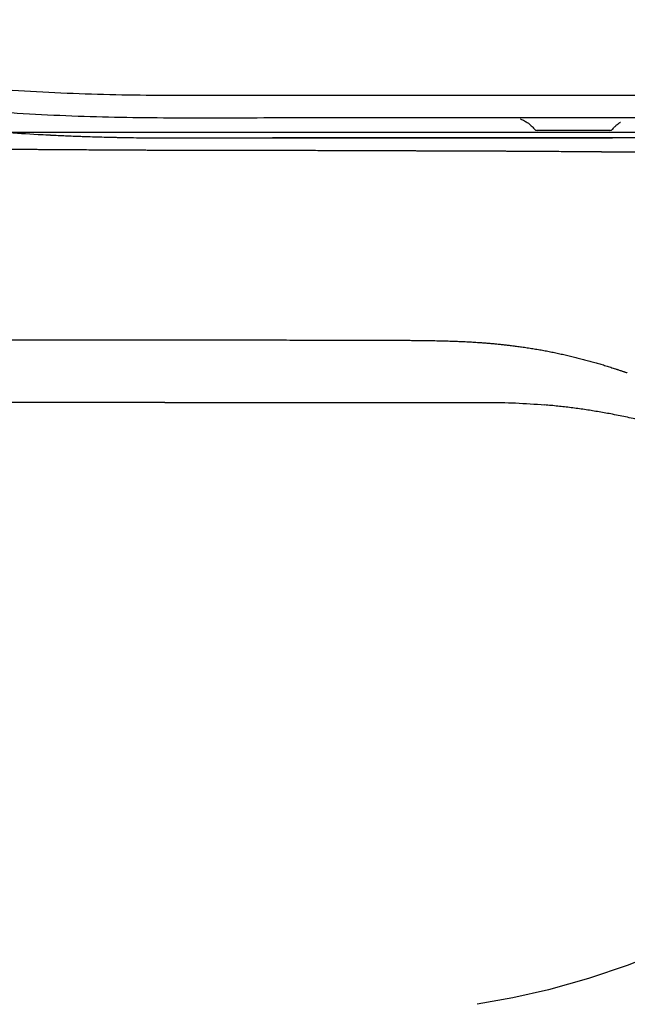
# Model space of a CAD drawing. Header units: millimetres. Extents: x 1038.064 to 1038.644, y 1038.256 to 1038.809.
# Tile 6 of 9: x 1038.361 to 1038.526, y 1038.542 to 1038.809. Entities that reach past the tile are written whole.
import ezdxf

# ---------------------------------------------------------------- set-up
doc = ezdxf.new("R2010")
doc.units = ezdxf.units.MM
doc.layers.add('SANINDUSA', color=3, linetype='Continuous')

msp = doc.modelspace()

# ---------------------------------------------------------------- linework, layer by layer
at = {"layer": 'SANINDUSA'}
for p, q in [((1038.386079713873, 1038.776839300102), (1038.386107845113, 1038.776838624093)), ((1038.400580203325, 1038.705121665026), (1038.273580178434, 1038.705121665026))]:
    msp.add_line(p, q, dxfattribs=at)
at = {"layer": 'SANINDUSA', "flags": 128}
msp.add_lwpolyline([(1038.622580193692, 1038.675121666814), (1038.622148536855, 1038.665031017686), (1038.620865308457, 1038.654976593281), (1038.61874821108, 1038.645064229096), (1038.615814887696, 1038.63539977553), (1038.612066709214, 1038.626021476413), (1038.607527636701, 1038.616959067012), (1038.602249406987, 1038.608306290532), (1038.59628381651, 1038.60015690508), (1038.589626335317, 1038.592570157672), (1038.582319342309, 1038.585557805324), (1038.574477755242, 1038.579133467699), (1038.566216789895, 1038.573310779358), (1038.55658584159, 1038.567384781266), (1038.546634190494, 1038.561996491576), (1038.536407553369, 1038.557170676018), (1038.525928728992, 1038.552920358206), (1038.515222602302, 1038.549253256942), (1038.504338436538, 1038.546186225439), (1038.494759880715, 1038.54401599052), (1038.485088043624, 1038.542308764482)], dxfattribs=at)
at = {"layer": 'SANINDUSA'}
for centre, radius, start, end in [((1038.501305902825, 1038.779683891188), 0.001000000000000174, 218.4576385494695, 270), ((1038.520973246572, 1038.779683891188), 0.0009999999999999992, 270, 320.8748372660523)]:
    msp.add_arc(centre, radius, start, end, dxfattribs=at)
for points, knots in [([(1038.567757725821, 1038.788137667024), (1038.551902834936, 1038.78813743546), (1038.528120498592, 1038.788137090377), (1038.500374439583, 1038.788135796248), (1038.486501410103, 1038.788134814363), (1038.47956489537, 1038.788134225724), (1038.476096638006, 1038.788133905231), (1038.474362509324, 1038.788133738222), (1038.473495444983, 1038.788133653), (1038.473061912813, 1038.788133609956), (1038.472876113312, 1038.788133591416), (1038.472783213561, 1038.78813358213), (1038.472748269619, 1038.788133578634), (1038.472709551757, 1038.788133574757), (1038.45286664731, 1038.7881315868), (1038.430545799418, 1038.788127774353), (1038.407624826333, 1038.78811936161), (1038.404372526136, 1038.788118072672), (1038.403598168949, 1038.788117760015), (1038.403404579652, 1038.788117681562), (1038.403363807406, 1038.788117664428), (1038.403295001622, 1038.788117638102), (1038.403191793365, 1038.78811760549), (1038.40281336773, 1038.788117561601), (1038.401368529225, 1038.788118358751), (1038.395590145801, 1038.788137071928), (1038.381292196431, 1038.788340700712), (1038.363735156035, 1038.789097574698), (1038.349518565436, 1038.790191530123), (1038.343786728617, 1038.790719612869), (1038.3423543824, 1038.790857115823), (1038.34201338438, 1038.79089018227), (1038.341911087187, 1038.790900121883), (1038.341882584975, 1038.790902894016), (1038.341823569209, 1038.790908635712), (1038.341676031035, 1038.790922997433), (1038.341056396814, 1038.790983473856), (1038.338578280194, 1038.791227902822), (1038.328672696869, 1038.792246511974), (1038.31550535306, 1038.793833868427), (1038.302402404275, 1038.795749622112), (1038.295869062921, 1038.796796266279), (1038.29260717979, 1038.797342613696), (1038.290977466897, 1038.797621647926), (1038.290162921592, 1038.797762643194), (1038.289755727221, 1038.797833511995), (1038.289552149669, 1038.79786903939), (1038.289450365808, 1038.797886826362), (1038.289406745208, 1038.79789445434), (1038.289384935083, 1038.797898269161), (1038.289375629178, 1038.79789989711), (1038.289372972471, 1038.797900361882), (1038.288011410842, 1038.79813856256), (1038.285291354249, 1038.798624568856), (1038.282233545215, 1038.799175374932), (1038.280448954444, 1038.79949176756), (1038.280002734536, 1038.799570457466), (1038.279891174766, 1038.799590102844), (1038.279863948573, 1038.799594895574), (1038.279857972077, 1038.799595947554), (1038.279856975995, 1038.799596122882), (1038.279853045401, 1038.799596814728), (1038.279848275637, 1038.799597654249), (1038.279836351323, 1038.799599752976), (1038.279805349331, 1038.799605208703), (1038.279700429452, 1038.799623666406), (1038.279299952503, 1038.799694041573), (1038.277700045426, 1038.799973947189), (1038.271331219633, 1038.801068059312), (1038.255817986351, 1038.803525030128), (1038.236918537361, 1038.805808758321), (1038.220800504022, 1038.807070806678), (1038.214085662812, 1038.80748128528), (1038.212392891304, 1038.807577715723), (1038.211968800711, 1038.807601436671), (1038.211867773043, 1038.807607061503), (1038.211837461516, 1038.807608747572), (1038.211832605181, 1038.807609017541), (1038.211821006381, 1038.807609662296), (1038.211792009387, 1038.80761127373), (1038.21167022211, 1038.807618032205), (1038.211183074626, 1038.807644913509), (1038.209234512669, 1038.807750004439), (1038.195502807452, 1038.808422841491), (1038.182155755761, 1038.808625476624), (1038.170342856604, 1038.808593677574)], [0, 0, 0, 0, 0.06249999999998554, 0.09374999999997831, 0.1093749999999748, 0.117187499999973, 0.1210937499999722, 0.1230468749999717, 0.1240234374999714, 0.1245117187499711, 0.124755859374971, 0.124755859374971, 0.124877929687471, 0.124877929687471, 0.1249999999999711, 0.2499999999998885, 0.265624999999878, 0.2695312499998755, 0.270507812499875, 0.270507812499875, 0.2707519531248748, 0.2707519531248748, 0.2709960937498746, 0.271484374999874, 0.2734374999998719, 0.2812499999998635, 0.3124999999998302, 0.3749999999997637, 0.4062499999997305, 0.4140624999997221, 0.4160156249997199, 0.4165039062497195, 0.4165039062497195, 0.4167480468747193, 0.4167480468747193, 0.4169921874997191, 0.4179687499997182, 0.4218749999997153, 0.4374999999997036, 0.4999999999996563, 0.5312499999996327, 0.546874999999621, 0.5546874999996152, 0.5585937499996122, 0.5605468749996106, 0.5615234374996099, 0.5620117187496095, 0.5622558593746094, 0.5623779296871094, 0.5623779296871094, 0.5624389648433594, 0.5624389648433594, 0.5624999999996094, 0.6249999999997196, 0.6874999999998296, 0.703124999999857, 0.7070312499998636, 0.7080078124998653, 0.7082519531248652, 0.7082824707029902, 0.7082824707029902, 0.7082977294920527, 0.7082977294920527, 0.7083129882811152, 0.7083740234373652, 0.7084960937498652, 0.7089843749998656, 0.7109374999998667, 0.7187499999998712, 0.7499999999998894, 0.8124999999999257, 0.8437499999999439, 0.8515624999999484, 0.8535156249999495, 0.8540039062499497, 0.8541259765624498, 0.8541259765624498, 0.8541870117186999, 0.8541870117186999, 0.85424804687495, 0.8544921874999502, 0.8554687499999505, 0.8593749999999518, 0.8749999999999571, 1, 1, 1, 1]), ([(1038.174772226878, 1038.8025953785), (1038.186343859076, 1038.802572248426), (1038.198301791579, 1038.802319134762), (1038.210424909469, 1038.801674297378), (1038.211012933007, 1038.801642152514), (1038.211261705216, 1038.801628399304), (1038.211340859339, 1038.801624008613), (1038.211377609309, 1038.80162196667), (1038.211391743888, 1038.801621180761), (1038.211397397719, 1038.801620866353), (1038.211403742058, 1038.801620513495), (1038.211418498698, 1038.801619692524), (1038.211585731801, 1038.80161038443), (1038.213010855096, 1038.801530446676), (1038.216912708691, 1038.801297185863), (1038.225491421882, 1038.800698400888), (1038.242122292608, 1038.799194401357), (1038.258176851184, 1038.797072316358), (1038.271038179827, 1038.794993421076), (1038.27516890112, 1038.794292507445), (1038.277245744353, 1038.793932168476), (1038.278147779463, 1038.79377398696), (1038.278454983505, 1038.793719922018), (1038.278473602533, 1038.793716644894), (1038.278472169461, 1038.793716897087), (1038.27847610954, 1038.793716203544), (1038.278483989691, 1038.793714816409), (1038.278502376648, 1038.793711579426), (1038.278539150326, 1038.793705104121), (1038.279243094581, 1038.793581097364), (1038.281280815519, 1038.793218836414), (1038.283968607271, 1038.792734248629), (1038.286321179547, 1038.792314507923), (1038.28741382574, 1038.79212178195), (1038.287855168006, 1038.792044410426), (1038.287962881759, 1038.792025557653), (1038.287987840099, 1038.792021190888), (1038.287992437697, 1038.792020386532), (1038.287994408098, 1038.792020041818), (1038.287995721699, 1038.792019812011), (1038.287995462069, 1038.79201985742), (1038.288028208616, 1038.79201412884), (1038.288115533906, 1038.791998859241), (1038.288435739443, 1038.791942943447), (1038.289658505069, 1038.791730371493), (1038.298280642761, 1038.790258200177), (1038.314185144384, 1038.787890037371), (1038.33016767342, 1038.786036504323), (1038.339115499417, 1038.785135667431), (1038.340528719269, 1038.784996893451), (1038.341058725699, 1038.784945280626), (1038.341113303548, 1038.784939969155), (1038.34124998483, 1038.784926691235), (1038.341455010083, 1038.784906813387), (1038.341933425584, 1038.784860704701), (1038.344530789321, 1038.784613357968), (1038.351369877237, 1038.784008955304), (1038.366710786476, 1038.78292389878), (1038.384282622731, 1038.782257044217), (1038.397751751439, 1038.782122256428), (1038.402563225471, 1038.782117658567), (1038.403044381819, 1038.782117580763), (1038.403250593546, 1038.782117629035), (1038.403353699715, 1038.782117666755), (1038.403392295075, 1038.782117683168), (1038.403468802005, 1038.782117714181), (1038.404119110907, 1038.782117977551), (1038.405993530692, 1038.782118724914), (1038.410277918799, 1038.782120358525), (1038.42374313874, 1038.782125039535), (1038.440880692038, 1038.782129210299), (1038.45801824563, 1038.782131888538), (1038.46658702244, 1038.782132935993), (1038.470565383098, 1038.782133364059), (1038.472172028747, 1038.782133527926), (1038.472573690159, 1038.782133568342), (1038.472678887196, 1038.782133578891), (1038.47271235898, 1038.782133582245), (1038.472726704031, 1038.782133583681), (1038.472736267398, 1038.782133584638), (1038.472740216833, 1038.782133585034), (1038.472809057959, 1038.782133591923), (1038.473115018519, 1038.782133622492), (1038.474400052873, 1038.782133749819), (1038.506954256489, 1038.782136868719), (1038.539263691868, 1038.782137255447), (1038.570594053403, 1038.782137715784)], [0, 0, 0, 0, 0.1250000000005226, 0.128906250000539, 0.1308593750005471, 0.1313476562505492, 0.1315917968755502, 0.1317138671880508, 0.1317443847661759, 0.1317443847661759, 0.1317749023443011, 0.1317749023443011, 0.1318359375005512, 0.1328125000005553, 0.1406250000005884, 0.1562500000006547, 0.1875000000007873, 0.2500000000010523, 0.2656250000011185, 0.2734375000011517, 0.2773437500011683, 0.2792968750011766, 0.2793579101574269, 0.2793579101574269, 0.2794189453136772, 0.2794189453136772, 0.2795410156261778, 0.2797851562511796, 0.2802734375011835, 0.281250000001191, 0.3125000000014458, 0.3750000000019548, 0.4062500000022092, 0.4218750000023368, 0.4257812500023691, 0.4267578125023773, 0.4268798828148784, 0.426940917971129, 0.4269714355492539, 0.4269714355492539, 0.4270019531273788, 0.4270019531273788, 0.4272460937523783, 0.4277343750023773, 0.4296875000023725, 0.4375000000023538, 0.5000000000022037, 0.5625000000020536, 0.5703125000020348, 0.5742187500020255, 0.5742187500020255, 0.5747070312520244, 0.5747070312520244, 0.5751953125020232, 0.5761718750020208, 0.578125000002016, 0.5937500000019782, 0.6250000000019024, 0.6875000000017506, 0.7187500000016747, 0.7207031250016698, 0.7216796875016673, 0.7221679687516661, 0.7221679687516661, 0.7224121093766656, 0.7224121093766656, 0.7226562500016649, 0.7265625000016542, 0.7343750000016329, 0.7500000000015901, 0.8125000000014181, 0.843750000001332, 0.8593750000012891, 0.8671875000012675, 0.8691406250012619, 0.8696289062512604, 0.8697509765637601, 0.8698120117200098, 0.8698425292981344, 0.8698425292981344, 0.8698730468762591, 0.8698730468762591, 0.8701171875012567, 0.8710937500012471, 0.8750000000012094, 1, 1, 1, 1]), ([(1038.496906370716, 1038.781828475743), (1038.496868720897, 1038.781818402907), (1038.496783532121, 1038.781795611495), (1038.497074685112, 1038.781663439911), (1038.497543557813, 1038.781442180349), (1038.498200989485, 1038.781097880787), (1038.498958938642, 1038.780603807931), (1038.499776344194, 1038.779936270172), (1038.500261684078, 1038.779368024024), (1038.500518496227, 1038.779067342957)], [0, 0, 0, 0, 0.1155954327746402, 0.2615532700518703, 0.3964066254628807, 0.5295339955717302, 0.6700742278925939, 0.825423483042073, 0.9999999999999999, 0.9999999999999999, 0.9999999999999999, 0.9999999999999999]), ([(1038.499983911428, 1038.782087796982), (1038.499795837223, 1038.782102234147), (1038.499555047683, 1038.782120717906), (1038.499336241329, 1038.78212468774), (1038.499288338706, 1038.782125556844)], [0, 0, 0, 0, 0.7810729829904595, 1, 1, 1, 1]), ([(1038.521752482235, 1038.779057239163), (1038.521972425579, 1038.779310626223), (1038.522419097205, 1038.779825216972), (1038.523157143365, 1038.780469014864), (1038.523687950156, 1038.78081057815), (1038.523789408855, 1038.780879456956), (1038.523808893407, 1038.780892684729)], [0, 0, 0, 0, 0.2226354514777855, 0.4521388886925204, 0.8947864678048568, 1, 1, 1, 1]), ([(1038.583744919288, 1038.778137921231), (1038.583681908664, 1038.778137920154), (1038.583171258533, 1038.778137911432), (1038.582204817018, 1038.778137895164), (1038.580838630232, 1038.778137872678), (1038.57922380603, 1038.77813784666), (1038.576630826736, 1038.7781378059), (1038.573681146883, 1038.778137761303), (1038.570625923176, 1038.7781377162), (1038.568285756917, 1038.77813768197), (1038.565101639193, 1038.778137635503), (1038.561817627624, 1038.778137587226), (1038.557596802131, 1038.778137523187), (1038.554128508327, 1038.7781374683), (1038.549685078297, 1038.77813739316), (1038.546044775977, 1038.778137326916), (1038.542323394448, 1038.778137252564), (1038.539493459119, 1038.778137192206), (1038.5366251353, 1038.778137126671), (1038.533719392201, 1038.778137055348), (1038.529796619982, 1038.778136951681), (1038.5258024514, 1038.77813683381), (1038.520727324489, 1038.778136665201), (1038.516601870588, 1038.778136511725), (1038.512417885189, 1038.778136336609), (1038.50924964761, 1038.778136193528), (1038.504986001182, 1038.778135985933), (1038.500668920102, 1038.778135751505), (1038.496304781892, 1038.778135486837), (1038.493005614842, 1038.778135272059), (1038.489679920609, 1038.778135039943), (1038.486335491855, 1038.778134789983), (1038.483342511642, 1038.778134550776), (1038.480712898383, 1038.778134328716), (1038.478449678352, 1038.778134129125), (1038.476556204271, 1038.778133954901), (1038.475037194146, 1038.778133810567), (1038.473891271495, 1038.77813369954), (1038.473125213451, 1038.778133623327), (1038.472742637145, 1038.778133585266), (1038.472742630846, 1038.778133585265), (1038.472742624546, 1038.778133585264), (1038.472742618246, 1038.778133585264), (1038.434484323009, 1038.778129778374), (1038.396226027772, 1038.778125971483), (1038.357967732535, 1038.778122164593)], [0, 0, 0, 0, 0.002474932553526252, 0.02005732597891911, 0.03739200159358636, 0.05434219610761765, 0.08019051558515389, 0.1317332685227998, 0.1574379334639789, 0.1831017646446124, 0.2087280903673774, 0.259878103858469, 0.2854108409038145, 0.3364007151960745, 0.361866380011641, 0.4127471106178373, 0.4381703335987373, 0.4635846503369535, 0.4889926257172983, 0.5143968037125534, 0.5397997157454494, 0.5906090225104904, 0.6160233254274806, 0.6668783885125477, 0.6923272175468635, 0.717792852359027, 0.7432780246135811, 0.7943153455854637, 0.8198761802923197, 0.8454681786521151, 0.8710944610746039, 0.8968372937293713, 0.9224628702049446, 0.939675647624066, 0.9568801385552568, 0.9740090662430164, 0.982685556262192, 0.9913530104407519, 1, 1, 1, 1.000000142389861, 1.000000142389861, 1.000000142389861, 1.864714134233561, 1.864714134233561, 1.864714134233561, 1.864714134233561]), ([(1038.366363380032, 1038.777607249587), (1038.367262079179, 1038.777558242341), (1038.368216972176, 1038.777508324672), (1038.369178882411, 1038.777460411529), (1038.369242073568, 1038.777457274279), (1038.369256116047, 1038.777456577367), (1038.369264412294, 1038.777456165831), (1038.369272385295, 1038.777455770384), (1038.36928833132, 1038.777454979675), (1038.369346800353, 1038.777452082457), (1038.369485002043, 1038.777445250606), (1038.369782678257, 1038.777430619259), (1038.370718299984, 1038.777385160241), (1038.372930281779, 1038.777281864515), (1038.375313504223, 1038.777181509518), (1038.377101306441, 1038.777113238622), (1038.377548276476, 1038.777096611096), (1038.377654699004, 1038.777092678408), (1038.377697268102, 1038.777091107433), (1038.377715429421, 1038.777090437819), (1038.377794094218, 1038.777087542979), (1038.378056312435, 1038.77707793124), (1038.379157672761, 1038.777038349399), (1038.381885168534, 1038.776947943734), (1038.38440253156, 1038.77687963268), (1038.386079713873, 1038.776839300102)], [0, 0, 0, 0, 0.06249999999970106, 0.06640624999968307, 0.06689453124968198, 0.06689453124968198, 0.0673828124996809, 0.0673828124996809, 0.06835937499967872, 0.07031249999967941, 0.07812499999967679, 0.09374999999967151, 0.1249999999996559, 0.2499999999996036, 0.499999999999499, 0.5624999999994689, 0.5781249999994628, 0.5820312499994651, 0.5820312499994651, 0.5859374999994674, 0.5859374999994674, 0.5937499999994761, 0.6249999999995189, 0.7499999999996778, 1, 1, 1, 1]), ([(1038.386107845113, 1038.776838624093), (1038.386470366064, 1038.77682991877), (1038.387014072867, 1038.776817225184), (1038.38764824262, 1038.776803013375), (1038.387965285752, 1038.776796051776), (1038.388101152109, 1038.776793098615), (1038.388157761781, 1038.776791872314), (1038.388167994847, 1038.77679165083), (1038.388184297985, 1038.77679129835), (1038.388208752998, 1038.77679077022), (1038.388754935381, 1038.776779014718), (1038.390337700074, 1038.776747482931), (1038.391905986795, 1038.776723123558), (1038.392950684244, 1038.776709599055)], [0, 0, 0, 0, 0.1250000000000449, 0.1875000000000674, 0.2187500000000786, 0.2343750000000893, 0.2343750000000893, 0.2382812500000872, 0.2382812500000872, 0.2421875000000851, 0.2500000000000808, 0.5000000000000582, 1, 1, 1, 1]), ([(1038.392950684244, 1038.776709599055), (1038.393494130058, 1038.776702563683), (1038.394308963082, 1038.776693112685), (1038.395190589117, 1038.776684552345), (1038.395546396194, 1038.776681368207), (1038.39563956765, 1038.776680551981), (1038.395664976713, 1038.77668033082), (1038.39567768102, 1038.77668022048), (1038.395678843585, 1038.7766802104), (1038.395683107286, 1038.776680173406), (1038.395702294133, 1038.776680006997), (1038.395789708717, 1038.776679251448), (1038.396421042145, 1038.776673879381), (1038.397584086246, 1038.776665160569), (1038.398745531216, 1038.776659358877), (1038.399366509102, 1038.776657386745), (1038.399443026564, 1038.776657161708), (1038.399455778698, 1038.776657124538), (1038.399457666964, 1038.776657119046), (1038.399463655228, 1038.776657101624), (1038.399478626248, 1038.7766570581), (1038.399517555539, 1038.776656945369), (1038.399649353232, 1038.776656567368), (1038.399961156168, 1038.77665570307), (1038.400633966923, 1038.776654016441), (1038.401308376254, 1038.776652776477), (1038.401838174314, 1038.776652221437), (1038.402006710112, 1038.776652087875), (1038.402080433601, 1038.776652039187), (1038.402106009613, 1038.776652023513), (1038.402109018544, 1038.776652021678), (1038.402108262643, 1038.776652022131), (1038.402119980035, 1038.776652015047), (1038.402143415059, 1038.776652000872), (1038.402198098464, 1038.776651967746), (1038.402744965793, 1038.776651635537), (1038.404277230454, 1038.776650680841), (1038.406281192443, 1038.776649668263), (1038.407909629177, 1038.776649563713), (1038.408598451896, 1038.776649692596), (1038.408817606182, 1038.776649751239), (1038.408927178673, 1038.776649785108), (1038.408981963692, 1038.776649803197), (1038.409009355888, 1038.776649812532), (1038.409021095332, 1038.776649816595), (1038.409028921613, 1038.776649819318), (1038.409030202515, 1038.776649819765), (1038.409550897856, 1038.776650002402), (1038.410063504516, 1038.776650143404), (1038.410576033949, 1038.776650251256)], [0, 0, 0, 0, 0.06250000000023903, 0.09375000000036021, 0.1015625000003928, 0.1035156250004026, 0.1044921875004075, 0.1044921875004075, 0.10498046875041, 0.10498046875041, 0.1054687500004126, 0.1093750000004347, 0.1250000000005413, 0.2500000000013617, 0.3750000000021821, 0.3906250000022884, 0.3925781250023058, 0.3925781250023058, 0.3935546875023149, 0.3935546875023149, 0.394531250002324, 0.3984375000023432, 0.4062500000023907, 0.4375000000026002, 0.5000000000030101, 0.6250000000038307, 0.656250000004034, 0.6718750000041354, 0.6796875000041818, 0.6801757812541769, 0.6801757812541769, 0.680664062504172, 0.680664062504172, 0.6816406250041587, 0.6835937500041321, 0.6875000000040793, 0.7500000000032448, 0.8750000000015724, 0.937500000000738, 0.9531250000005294, 0.960937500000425, 0.9648437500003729, 0.9667968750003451, 0.9677734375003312, 0.968261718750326, 0.968261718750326, 0.9687500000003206, 0.9687500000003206, 1, 1, 1, 1]), ([(1038.423190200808, 1038.776649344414), (1038.423194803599, 1038.77664934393), (1038.423195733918, 1038.776649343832), (1038.423199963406, 1038.776649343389), (1038.423206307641, 1038.776649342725), (1038.423221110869, 1038.776649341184), (1038.423250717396, 1038.776649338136), (1038.423309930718, 1038.776649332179), (1038.42342835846, 1038.776649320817), (1038.423665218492, 1038.77664930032), (1038.424138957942, 1038.776649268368), (1038.425086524, 1038.776649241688), (1038.426982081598, 1038.776649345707), (1038.428607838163, 1038.776649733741), (1038.429693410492, 1038.776650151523), (1038.429698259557, 1038.776650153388), (1038.429705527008, 1038.77665015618), (1038.429716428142, 1038.776650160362), (1038.429741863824, 1038.776650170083), (1038.429792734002, 1038.776650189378), (1038.429894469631, 1038.77665022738), (1038.430097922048, 1038.776650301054), (1038.430504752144, 1038.776650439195), (1038.431318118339, 1038.776650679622), (1038.432943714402, 1038.776651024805), (1038.436190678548, 1038.77665123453), (1038.442670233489, 1038.776650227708), (1038.448208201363, 1038.776648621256), (1038.451900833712, 1038.776648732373)], [0, 0, 0, 0, 0.000488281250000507, 0.000488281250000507, 0.000976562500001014, 0.001953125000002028, 0.003906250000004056, 0.007812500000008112, 0.01562500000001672, 0.03125000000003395, 0.06250000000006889, 0.1250000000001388, 0.2500000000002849, 0.5000000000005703, 0.5000000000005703, 0.5002441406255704, 0.5002441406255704, 0.5004882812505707, 0.5009765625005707, 0.501953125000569, 0.5039062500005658, 0.5078125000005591, 0.5156250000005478, 0.5312500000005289, 0.5625000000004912, 0.6250000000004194, 0.7500000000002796, 1, 1, 1, 1]), ([(1038.502799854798, 1038.77664125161), (1038.501600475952, 1038.776641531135), (1038.500324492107, 1038.776641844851), (1038.499045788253, 1038.776642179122), (1038.498968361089, 1038.776642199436), (1038.498963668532, 1038.776642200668), (1038.498963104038, 1038.776642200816), (1038.498946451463, 1038.776642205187), (1038.49891314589, 1038.776642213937), (1038.498835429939, 1038.776642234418), (1038.498679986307, 1038.776642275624), (1038.498191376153, 1038.776642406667), (1038.497035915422, 1038.776642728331), (1038.494544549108, 1038.776643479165), (1038.489552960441, 1038.77664518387), (1038.484551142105, 1038.776647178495), (1038.48080273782, 1038.776648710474), (1038.479865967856, 1038.776649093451), (1038.479642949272, 1038.776649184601), (1038.479553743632, 1038.776649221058), (1038.479504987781, 1038.776649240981), (1038.479410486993, 1038.776649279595), (1038.479095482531, 1038.776649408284), (1038.477772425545, 1038.776649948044), (1038.474495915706, 1038.776651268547), (1038.4704623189, 1038.776652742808), (1038.467436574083, 1038.776653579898), (1038.465419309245, 1038.776654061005), (1038.464418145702, 1038.776654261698), (1038.461408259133, 1038.776654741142), (1038.458396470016, 1038.776654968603), (1038.454874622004, 1038.776654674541), (1038.453111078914, 1038.776654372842), (1038.452338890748, 1038.776654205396), (1038.452063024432, 1038.776654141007), (1038.452039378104, 1038.776654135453), (1038.452027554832, 1038.776654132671), (1038.452024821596, 1038.776654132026), (1038.452012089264, 1038.776654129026), (1038.451954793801, 1038.776654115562), (1038.451795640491, 1038.776654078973), (1038.451439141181, 1038.7766540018), (1038.451133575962, 1038.776653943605), (1038.45092986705, 1038.776653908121)], [0, 0, 0, 0, 0.1250000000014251, 0.1328125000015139, 0.133056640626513, 0.133056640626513, 0.1333007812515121, 0.1333007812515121, 0.1337890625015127, 0.1347656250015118, 0.1367187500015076, 0.1406250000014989, 0.1562500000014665, 0.1875000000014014, 0.2500000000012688, 0.3750000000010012, 0.4062500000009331, 0.4140625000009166, 0.4160156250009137, 0.4160156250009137, 0.4179687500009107, 0.4179687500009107, 0.4218750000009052, 0.43750000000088, 0.5000000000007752, 0.6250000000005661, 0.6875000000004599, 0.6875000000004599, 0.7500000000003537, 0.7500000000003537, 0.8750000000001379, 0.9375000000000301, 0.9687499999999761, 0.9843749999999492, 0.9853515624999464, 0.9858398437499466, 0.9858398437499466, 0.9860839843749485, 0.9860839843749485, 0.9863281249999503, 0.9882812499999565, 0.9921874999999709, 1, 1, 1, 1]), ([(1038.451900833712, 1038.776648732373), (1038.451904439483, 1038.776648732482), (1038.451905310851, 1038.776648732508), (1038.451909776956, 1038.776648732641), (1038.451916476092, 1038.77664873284), (1038.451932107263, 1038.776648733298), (1038.451963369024, 1038.776648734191), (1038.45202589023, 1038.77664873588), (1038.452150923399, 1038.776648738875), (1038.452400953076, 1038.776648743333), (1038.452900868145, 1038.776648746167), (1038.453900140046, 1038.77664872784), (1038.455896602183, 1038.776648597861), (1038.459882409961, 1038.776647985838), (1038.463290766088, 1038.776646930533), (1038.46570513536, 1038.776646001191), (1038.465849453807, 1038.776645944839), (1038.466135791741, 1038.776645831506), (1038.46656529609, 1038.776645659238), (1038.467567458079, 1038.776645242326), (1038.469571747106, 1038.776644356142), (1038.473580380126, 1038.776642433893), (1038.477017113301, 1038.776640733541), (1038.479309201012, 1038.776639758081)], [0, 0, 0, 0, 0.0002441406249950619, 0.0002441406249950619, 0.0004882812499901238, 0.0009765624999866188, 0.001953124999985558, 0.003906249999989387, 0.007812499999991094, 0.01562499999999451, 0.03125000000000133, 0.0625000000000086, 0.1250000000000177, 0.2500000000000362, 0.5000000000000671, 0.5000000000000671, 0.5156250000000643, 0.5156250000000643, 0.5312500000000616, 0.5625000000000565, 0.6250000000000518, 0.7500000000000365, 1, 1, 1, 1]), ([(1038.479309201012, 1038.776639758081), (1038.479313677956, 1038.776639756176), (1038.479321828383, 1038.776639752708), (1038.479334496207, 1038.77663974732), (1038.479353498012, 1038.77663973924), (1038.479397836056, 1038.776639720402), (1038.479486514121, 1038.776639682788), (1038.479663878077, 1038.776639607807), (1038.480018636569, 1038.776639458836), (1038.480728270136, 1038.776639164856), (1038.482147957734, 1038.776638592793), (1038.484988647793, 1038.776637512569), (1038.489048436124, 1038.776636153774), (1038.493104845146, 1038.776635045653), (1038.495939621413, 1038.776634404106), (1038.497355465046, 1038.776634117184), (1038.498062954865, 1038.776633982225), (1038.498416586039, 1038.776633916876), (1038.498593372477, 1038.776633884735), (1038.498681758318, 1038.776633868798), (1038.498725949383, 1038.776633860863), (1038.498748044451, 1038.776633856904), (1038.498757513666, 1038.776633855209), (1038.498763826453, 1038.776633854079), (1038.498768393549, 1038.776633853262), (1038.498769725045, 1038.776633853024)], [0, 0, 0, 0, 0.0009765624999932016, 0.0009765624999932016, 0.001953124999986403, 0.003906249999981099, 0.007812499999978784, 0.01562499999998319, 0.03124999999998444, 0.06249999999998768, 0.1249999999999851, 0.24999999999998, 0.4999999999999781, 0.7499999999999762, 0.8749999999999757, 0.9374999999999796, 0.968749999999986, 0.9843749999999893, 0.9921874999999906, 0.9960937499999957, 0.9980468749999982, 0.9990234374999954, 0.9995117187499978, 0.9995117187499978, 1, 1, 1, 1]), ([(1038.520932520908, 1038.778683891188), (1038.520931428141, 1038.778683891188), (1038.520928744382, 1038.778683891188), (1038.520490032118, 1038.778683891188), (1038.519693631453, 1038.778683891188), (1038.518554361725, 1038.778683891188), (1038.517133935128, 1038.778683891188), (1038.51548213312, 1038.778683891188), (1038.5136637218, 1038.778683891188), (1038.511748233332, 1038.778683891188), (1038.509809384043, 1038.778683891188), (1038.507921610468, 1038.778683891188), (1038.506157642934, 1038.778683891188), (1038.504584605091, 1038.778683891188), (1038.503265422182, 1038.778683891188), (1038.502241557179, 1038.778683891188), (1038.50158681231, 1038.778683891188), (1038.501286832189, 1038.778683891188), (1038.501335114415, 1038.778683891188), (1038.501346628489, 1038.778683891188)], [0, 0, 0, 0, 0.04292790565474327, 0.1054279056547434, 0.1679279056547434, 0.2304279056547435, 0.2929279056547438, 0.3554279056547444, 0.4179279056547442, 0.4804279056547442, 0.5429279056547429, 0.6054279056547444, 0.6679279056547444, 0.7304279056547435, 0.7929279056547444, 0.8554279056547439, 0.9179279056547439, 0.9804279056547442, 1, 1, 1, 1]), ([(1038.521971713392, 1038.776638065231), (1038.521955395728, 1038.776638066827), (1038.521942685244, 1038.776638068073), (1038.521913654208, 1038.776638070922), (1038.52187010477, 1038.776638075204), (1038.521768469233, 1038.776638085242), (1038.521565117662, 1038.776638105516), (1038.521158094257, 1038.776638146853), (1038.520342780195, 1038.776638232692), (1038.518707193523, 1038.77663841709), (1038.515417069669, 1038.776638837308), (1038.511617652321, 1038.776639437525), (1038.508624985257, 1038.776640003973), (1038.507484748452, 1038.776640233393), (1038.507274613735, 1038.776640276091), (1038.507184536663, 1038.776640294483), (1038.507147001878, 1038.776640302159), (1038.507138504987, 1038.776640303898), (1038.507130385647, 1038.77664030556), (1038.507118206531, 1038.776640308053), (1038.506976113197, 1038.776640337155), (1038.506578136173, 1038.776640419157), (1038.505147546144, 1038.776640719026), (1038.503843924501, 1038.776641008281), (1038.502799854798, 1038.77664125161)], [0, 0, 0, 0, 0.001953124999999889, 0.001953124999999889, 0.003906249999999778, 0.007812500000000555, 0.01562500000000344, 0.03125000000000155, 0.06250000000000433, 0.1250000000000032, 0.2500000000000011, 0.4999999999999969, 0.6249999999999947, 0.6406249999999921, 0.6484374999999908, 0.6523437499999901, 0.6523437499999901, 0.6533203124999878, 0.6533203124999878, 0.6542968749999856, 0.6562499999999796, 0.6874999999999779, 0.7499999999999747, 1, 1, 1, 1]), ([(1038.506934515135, 1038.776632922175), (1038.506937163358, 1038.776632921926), (1038.506943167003, 1038.776632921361), (1038.506952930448, 1038.776632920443), (1038.506967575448, 1038.776632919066), (1038.507001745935, 1038.776632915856), (1038.507070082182, 1038.776632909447), (1038.507206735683, 1038.776632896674), (1038.507479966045, 1038.776632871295), (1038.508026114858, 1038.776632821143), (1038.509117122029, 1038.776632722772), (1038.511293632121, 1038.776632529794), (1038.514385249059, 1038.776632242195), (1038.517448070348, 1038.776631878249), (1038.519574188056, 1038.776631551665), (1038.520632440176, 1038.776631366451), (1038.521160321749, 1038.776631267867), (1038.521423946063, 1038.776631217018), (1038.521555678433, 1038.776631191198), (1038.521621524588, 1038.776631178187), (1038.521649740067, 1038.776631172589), (1038.52166854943, 1038.776631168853), (1038.521676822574, 1038.776631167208), (1038.52168735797, 1038.776631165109)], [0, 0, 0, 0, 0.0009765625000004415, 0.0009765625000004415, 0.001953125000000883, 0.003906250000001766, 0.007812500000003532, 0.01562500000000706, 0.03125000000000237, 0.06250000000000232, 0.1250000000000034, 0.2499999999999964, 0.4999999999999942, 0.749999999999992, 0.8749999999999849, 0.9374999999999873, 0.9687499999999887, 0.9843749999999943, 0.9921874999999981, 0.9960937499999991, 0.9980468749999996, 0.9980468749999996, 1, 1, 1, 1]), ([(1038.551215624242, 1038.776637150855), (1038.549386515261, 1038.776637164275), (1038.547297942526, 1038.776637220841), (1038.545035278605, 1038.776637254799), (1038.54464651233, 1038.776637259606), (1038.544496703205, 1038.776637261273), (1038.544436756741, 1038.776637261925), (1038.544413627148, 1038.776637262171), (1038.544339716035, 1038.77663726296), (1038.543895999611, 1038.77663726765), (1038.542657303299, 1038.776637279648), (1038.540652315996, 1038.776637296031), (1038.538929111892, 1038.776637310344), (1038.537962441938, 1038.776637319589), (1038.53779699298, 1038.776637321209), (1038.537731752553, 1038.776637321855), (1038.537717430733, 1038.776637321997), (1038.537714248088, 1038.776637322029), (1038.537714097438, 1038.77663732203), (1038.537703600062, 1038.776637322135), (1038.537682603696, 1038.776637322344), (1038.537605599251, 1038.776637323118), (1038.537087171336, 1038.776637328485), (1038.53567830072, 1038.776637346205), (1038.530648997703, 1038.776637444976), (1038.525878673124, 1038.776637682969), (1038.521971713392, 1038.776638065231)], [0, 0, 0, 0, 0.2500000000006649, 0.2812500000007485, 0.2968750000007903, 0.3007812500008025, 0.3007812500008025, 0.3046875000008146, 0.3046875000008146, 0.3125000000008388, 0.3750000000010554, 0.5000000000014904, 0.6250000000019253, 0.6406250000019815, 0.6484375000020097, 0.6503906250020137, 0.6506347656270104, 0.6506347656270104, 0.6508789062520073, 0.6508789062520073, 0.6513671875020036, 0.6523437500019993, 0.6562500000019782, 0.6875000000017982, 0.7500000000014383, 1, 1, 1, 1]), ([(1038.351490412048, 1038.773670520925), (1038.351588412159, 1038.773670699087), (1038.351784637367, 1038.77367105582), (1038.352083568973, 1038.773669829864), (1038.35238522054, 1038.773667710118), (1038.352689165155, 1038.773664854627), (1038.352994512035, 1038.773661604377), (1038.353300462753, 1038.773658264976), (1038.353606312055, 1038.773655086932), (1038.354079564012, 1038.773651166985), (1038.354721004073, 1038.77364668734), (1038.355534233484, 1038.77364062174), (1038.356349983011, 1038.773634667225), (1038.357168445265, 1038.773628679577), (1038.357989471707, 1038.773622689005), (1038.359140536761, 1038.773614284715), (1038.360625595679, 1038.773603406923), (1038.362449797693, 1038.773589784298), (1038.364283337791, 1038.773575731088), (1038.36551310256, 1038.77356586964), (1038.366128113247, 1038.773560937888)], [0, 0, 0, 0, 0.02096736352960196, 0.04198286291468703, 0.06304449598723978, 0.08414393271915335, 0.1052681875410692, 0.1264012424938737, 0.1475256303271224, 0.1686239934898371, 0.224725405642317, 0.2808651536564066, 0.3370414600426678, 0.3932524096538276, 0.4494960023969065, 0.5057701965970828, 0.6292150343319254, 0.7527473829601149, 0.8763478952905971, 0.9999999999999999, 0.9999999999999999, 0.9999999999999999, 0.9999999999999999]), ([(1038.366128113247, 1038.773560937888), (1038.366567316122, 1038.77355675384), (1038.36744603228, 1038.773548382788), (1038.368324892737, 1038.773543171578), (1038.368764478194, 1038.773540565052)], [0, 0, 0, 0, 0.4998233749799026, 1, 1, 1, 1]), ([(1038.368764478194, 1038.773540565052), (1038.369057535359, 1038.773538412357), (1038.369644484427, 1038.773534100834), (1038.370528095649, 1038.773527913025), (1038.371560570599, 1038.773520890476), (1038.372743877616, 1038.7735131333), (1038.374521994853, 1038.773501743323), (1038.377630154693, 1038.773482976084), (1038.38119021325, 1038.773462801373), (1038.38430626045, 1038.773445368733), (1038.386081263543, 1038.773435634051), (1038.38741348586, 1038.773428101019), (1038.388747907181, 1038.773420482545), (1038.390082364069, 1038.773412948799), (1038.391418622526, 1038.773405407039), (1038.392309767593, 1038.773399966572), (1038.392755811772, 1038.773397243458)], [0, 0, 0, 0, 0.03728094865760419, 0.07466808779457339, 0.1121596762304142, 0.1681277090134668, 0.2243102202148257, 0.336464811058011, 0.5589139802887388, 0.6691796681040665, 0.7242435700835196, 0.7794406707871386, 0.8345156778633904, 0.889709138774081, 0.944796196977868, 1, 1, 1, 1]), ([(1038.392755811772, 1038.773397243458), (1038.392958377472, 1038.773396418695), (1038.39336350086, 1038.773394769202), (1038.393971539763, 1038.773391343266), (1038.394579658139, 1038.773386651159), (1038.395187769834, 1038.773382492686), (1038.395795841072, 1038.773379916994), (1038.396589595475, 1038.773376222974), (1038.397568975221, 1038.773371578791), (1038.398733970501, 1038.773367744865), (1038.400093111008, 1038.773364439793), (1038.401646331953, 1038.773362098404), (1038.403976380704, 1038.773360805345), (1038.406888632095, 1038.773361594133), (1038.409217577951, 1038.773360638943), (1038.41038194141, 1038.773360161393)], [0, 0, 0, 0, 0.03449570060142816, 0.06899003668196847, 0.1034835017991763, 0.1379753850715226, 0.172468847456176, 0.2069609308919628, 0.2730421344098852, 0.3391217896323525, 0.405199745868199, 0.50432132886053, 0.6034379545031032, 0.801737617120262, 1, 1, 1, 1]), ([(1038.41038194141, 1038.773360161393), (1038.410761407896, 1038.77335993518), (1038.411523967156, 1038.773359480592), (1038.412672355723, 1038.773358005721), (1038.414584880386, 1038.773355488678), (1038.417266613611, 1038.773351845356), (1038.420425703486, 1038.773346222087), (1038.423300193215, 1038.773340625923), (1038.425921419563, 1038.773334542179), (1038.428501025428, 1038.773328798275), (1038.430220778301, 1038.773324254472), (1038.431042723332, 1038.77332208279)], [0, 0, 0, 0, 0.05500265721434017, 0.1105309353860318, 0.1665108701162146, 0.3323489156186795, 0.4995321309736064, 0.6250255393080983, 0.7497659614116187, 0.8804022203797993, 0.9999999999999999, 0.9999999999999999, 0.9999999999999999, 0.9999999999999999]), ([(1038.431042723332, 1038.77332208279), (1038.431594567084, 1038.773320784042), (1038.432714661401, 1038.773318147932), (1038.434437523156, 1038.773313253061), (1038.436470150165, 1038.773307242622), (1038.438794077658, 1038.773300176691), (1038.441375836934, 1038.773291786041), (1038.443958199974, 1038.773283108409), (1038.446541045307, 1038.773274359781), (1038.449122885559, 1038.773265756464), (1038.450841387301, 1038.773260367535), (1038.451701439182, 1038.773257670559)], [0, 0, 0, 0, 0.07987387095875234, 0.1621224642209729, 0.2495507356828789, 0.3744304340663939, 0.4991002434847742, 0.6242439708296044, 0.7495499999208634, 0.8746582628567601, 1, 1, 1, 1]), ([(1038.451701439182, 1038.773257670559), (1038.45238464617, 1038.77325545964), (1038.453749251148, 1038.773251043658), (1038.455795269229, 1038.773244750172), (1038.457836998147, 1038.773237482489), (1038.460565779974, 1038.773228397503), (1038.463967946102, 1038.773215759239), (1038.467141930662, 1038.773205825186), (1038.469400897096, 1038.773196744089), (1038.470760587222, 1038.773192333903), (1038.472121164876, 1038.773188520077), (1038.473482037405, 1038.77318552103), (1038.474839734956, 1038.773182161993), (1038.47573937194, 1038.773177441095), (1038.476188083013, 1038.773175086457)], [0, 0, 0, 0, 0.08322266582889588, 0.1662249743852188, 0.249437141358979, 0.3324471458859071, 0.4995441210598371, 0.6657807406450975, 0.7214851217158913, 0.77718416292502, 0.8328862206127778, 0.8887539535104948, 0.944513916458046, 1, 1, 1, 1]), ([(1038.476188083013, 1038.773175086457), (1038.476384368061, 1038.77317472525), (1038.476776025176, 1038.773174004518), (1038.477360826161, 1038.77317181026), (1038.477943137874, 1038.773169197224), (1038.478524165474, 1038.773166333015), (1038.478911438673, 1038.773164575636), (1038.479105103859, 1038.773163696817)], [0, 0, 0, 0, 0.201201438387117, 0.4014670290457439, 0.6011362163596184, 0.8005386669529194, 1, 1, 1, 1]), ([(1038.479105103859, 1038.773163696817), (1038.479598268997, 1038.773161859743), (1038.480583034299, 1038.773158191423), (1038.48205649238, 1038.773152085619), (1038.483769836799, 1038.773144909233), (1038.485729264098, 1038.773137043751), (1038.487947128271, 1038.773128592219), (1038.49018382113, 1038.773120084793), (1038.492064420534, 1038.773112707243), (1038.493575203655, 1038.773106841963), (1038.494581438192, 1038.773101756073), (1038.495452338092, 1038.773097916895), (1038.496188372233, 1038.773096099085), (1038.496955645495, 1038.773094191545), (1038.497743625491, 1038.773090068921), (1038.498291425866, 1038.773087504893), (1038.498560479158, 1038.773086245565)], [0, 0, 0, 0, 0.07549987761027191, 0.1507601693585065, 0.2259305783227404, 0.3384816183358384, 0.4518584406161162, 0.567244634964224, 0.6833086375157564, 0.7423599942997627, 0.800915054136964, 0.839383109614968, 0.8774049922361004, 0.9147586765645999, 0.9581335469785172, 1, 1, 1, 1]), ([(1038.498560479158, 1038.773086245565), (1038.498842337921, 1038.773084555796), (1038.499401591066, 1038.773081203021), (1038.500231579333, 1038.773075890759), (1038.501197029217, 1038.773069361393), (1038.502292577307, 1038.77306132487), (1038.503935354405, 1038.773048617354), (1038.505982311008, 1038.773031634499), (1038.508418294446, 1038.77301071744), (1038.510435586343, 1038.772993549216), (1038.512034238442, 1038.772980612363), (1038.513233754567, 1038.772971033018), (1038.514425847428, 1038.772961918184), (1038.515479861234, 1038.772954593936), (1038.516393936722, 1038.772947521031), (1038.517173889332, 1038.772941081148), (1038.517696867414, 1038.772938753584), (1038.517959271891, 1038.772937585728)], [0, 0, 0, 0, 0.04206028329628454, 0.08345437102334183, 0.1242296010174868, 0.1869223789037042, 0.2484424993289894, 0.3726567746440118, 0.4985077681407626, 0.6226784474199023, 0.6856341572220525, 0.7484491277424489, 0.8113395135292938, 0.8742166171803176, 0.9160372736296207, 0.9578716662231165, 1, 1, 1, 1]), ([(1038.517959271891, 1038.772937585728), (1038.518028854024, 1038.772936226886), (1038.518168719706, 1038.772933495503), (1038.518384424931, 1038.772931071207), (1038.518604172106, 1038.772929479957), (1038.518827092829, 1038.77292858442), (1038.519051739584, 1038.77292806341), (1038.519276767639, 1038.77292763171), (1038.51950091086, 1038.772927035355), (1038.519795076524, 1038.772925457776), (1038.520158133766, 1038.772922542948), (1038.520592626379, 1038.772919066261), (1038.52102817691, 1038.772915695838), (1038.52132049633, 1038.772914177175), (1038.521467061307, 1038.772913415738)], [0, 0, 0, 0, 0.0611788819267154, 0.1229744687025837, 0.1852988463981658, 0.2480320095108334, 0.3110316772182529, 0.3741425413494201, 0.4372052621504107, 0.5000655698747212, 0.6244338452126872, 0.7490714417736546, 0.8741878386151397, 1, 1, 1, 1]), ([(1038.521467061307, 1038.772913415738), (1038.521731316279, 1038.772911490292), (1038.522260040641, 1038.77290763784), (1038.52304837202, 1038.772902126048), (1038.523833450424, 1038.772896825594), (1038.524614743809, 1038.772891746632), (1038.526123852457, 1038.772882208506), (1038.528336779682, 1038.772869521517), (1038.530580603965, 1038.772856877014), (1038.532176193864, 1038.772848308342), (1038.53326423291, 1038.772842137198), (1038.534427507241, 1038.772836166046), (1038.535694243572, 1038.772829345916), (1038.536518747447, 1038.772825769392), (1038.536948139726, 1038.772823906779)], [0, 0, 0, 0, 0.04835678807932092, 0.09675281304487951, 0.1451834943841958, 0.1936433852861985, 0.2421269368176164, 0.4275564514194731, 0.613185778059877, 0.6775896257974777, 0.7421177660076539, 0.8298280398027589, 0.9113763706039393, 0.9999999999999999, 0.9999999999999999, 0.9999999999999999, 0.9999999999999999]), ([(1038.353562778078, 1038.722079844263), (1038.356382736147, 1038.722078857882), (1038.359625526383, 1038.7220777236), (1038.363052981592, 1038.722076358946), (1038.363622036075, 1038.722076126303), (1038.363764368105, 1038.722076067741), (1038.363799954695, 1038.722076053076), (1038.363808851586, 1038.722076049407), (1038.363811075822, 1038.72207604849), (1038.363811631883, 1038.722076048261), (1038.363811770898, 1038.722076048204), (1038.363811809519, 1038.722076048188), (1038.366767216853, 1038.722074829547), (1038.369783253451, 1038.722073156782), (1038.372799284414, 1038.72207148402)], [0, 0, 0, 0, 0.4502268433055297, 0.5177350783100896, 0.53460883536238, 0.538827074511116, 0.5398816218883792, 0.5401452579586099, 0.5402111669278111, 0.5402276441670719, 0.5402317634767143, 0.5402327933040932, 0.5402336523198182, 1, 1, 1, 1]), ([(1038.371459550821, 1038.72207144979), (1038.371792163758, 1038.722071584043), (1038.372457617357, 1038.72207185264), (1038.373458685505, 1038.722071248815), (1038.374127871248, 1038.722070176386), (1038.374462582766, 1038.722069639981)], [0, 0, 0, 0, 0.3331024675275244, 0.6664329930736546, 0.9999999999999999, 0.9999999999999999, 0.9999999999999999, 0.9999999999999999]), ([(1038.37526585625, 1038.722069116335), (1038.396365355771, 1038.722048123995), (1038.397548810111, 1038.722046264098), (1038.399914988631, 1038.722042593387), (1038.403463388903, 1038.722037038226), (1038.407010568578, 1038.72203152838), (1038.411738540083, 1038.722024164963), (1038.417644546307, 1038.722014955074), (1038.423543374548, 1038.722005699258), (1038.429434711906, 1038.721996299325), (1038.434141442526, 1038.721988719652), (1038.438840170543, 1038.721981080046), (1038.441773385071, 1038.721976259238), (1038.444117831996, 1038.721972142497), (1038.445289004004, 1038.721970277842), (1038.445874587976, 1038.721969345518)], [0, 0, 0, 0, 2.10911995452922e-05, 0.07147044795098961, 0.1428957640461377, 0.214335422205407, 0.2857548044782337, 0.4286008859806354, 0.5714412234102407, 0.6428671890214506, 0.7857102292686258, 0.8571327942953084, 0.9285672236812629, 0.9642837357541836, 1, 1, 1, 1]), ([(1038.445874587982, 1038.721969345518), (1038.446487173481, 1038.721968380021), (1038.44771234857, 1038.721966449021), (1038.450160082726, 1038.721962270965), (1038.453216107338, 1038.72195705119), (1038.456469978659, 1038.721949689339), (1038.459312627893, 1038.721940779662), (1038.461746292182, 1038.721931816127), (1038.463365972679, 1038.721923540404), (1038.46417584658, 1038.72191940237)], [0, 0, 0, 0, 0.1000098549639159, 0.2000203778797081, 0.4000086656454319, 0.6000081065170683, 0.733328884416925, 0.8666589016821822, 1, 1, 1, 1]), ([(1038.46417584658, 1038.72191940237), (1038.464645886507, 1038.721916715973), (1038.46558599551, 1038.721911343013), (1038.466994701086, 1038.721901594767), (1038.469340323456, 1038.721883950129), (1038.472618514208, 1038.721843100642), (1038.475979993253, 1038.72177275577), (1038.478494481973, 1038.7216863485), (1038.480168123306, 1038.721623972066), (1038.481839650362, 1038.721549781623), (1038.483509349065, 1038.721463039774), (1038.484619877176, 1038.721389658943), (1038.485175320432, 1038.721352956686)], [0, 0, 0, 0, 0.06666481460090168, 0.1333337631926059, 0.2000072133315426, 0.3999622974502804, 0.5999995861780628, 0.6799432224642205, 0.7599059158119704, 0.8398952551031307, 0.9199217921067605, 1, 1, 1, 1]), ([(1038.485175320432, 1038.721352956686), (1038.485545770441, 1038.721327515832), (1038.486286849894, 1038.7212766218), (1038.487396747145, 1038.721190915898), (1038.488505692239, 1038.721098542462), (1038.489613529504, 1038.720998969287), (1038.490720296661, 1038.720892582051), (1038.491825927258, 1038.720779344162), (1038.492930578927, 1038.720659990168), (1038.493665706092, 1038.720575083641), (1038.494033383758, 1038.720532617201)], [0, 0, 0, 0, 0.1247655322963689, 0.249591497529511, 0.3744815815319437, 0.4994391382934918, 0.6244671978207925, 0.7495684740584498, 0.8747453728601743, 1, 1, 1, 1]), ([(1038.494033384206, 1038.720532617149), (1038.494087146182, 1038.720526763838), (1038.494194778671, 1038.7205150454), (1038.494301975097, 1038.720500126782), (1038.494355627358, 1038.720492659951)], [0, 0, 0, 0, 0.4994958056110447, 1, 1, 1, 1]), ([(1038.494355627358, 1038.720492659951), (1038.494586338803, 1038.720464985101), (1038.495047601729, 1038.720409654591), (1038.495736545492, 1038.720320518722), (1038.496423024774, 1038.720227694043), (1038.497389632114, 1038.720091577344), (1038.498631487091, 1038.719906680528), (1038.500142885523, 1038.71966768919), (1038.501140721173, 1038.719500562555), (1038.501639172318, 1038.719417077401)], [0, 0, 0, 0, 0.09356691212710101, 0.1870689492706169, 0.2805033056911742, 0.373865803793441, 0.5829589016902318, 0.7916744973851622, 1, 1, 1, 1]), ([(1038.501639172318, 1038.719417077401), (1038.501886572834, 1038.71937512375), (1038.502381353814, 1038.71929121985), (1038.503119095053, 1038.719156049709), (1038.503853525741, 1038.719015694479), (1038.50458561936, 1038.718875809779), (1038.505314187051, 1038.718730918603), (1038.50603947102, 1038.718580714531), (1038.506761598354, 1038.718428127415), (1038.507477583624, 1038.718276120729), (1038.508194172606, 1038.718121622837), (1038.508669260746, 1038.718016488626), (1038.50891027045, 1038.717963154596)], [0, 0, 0, 0, 0.1000050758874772, 0.2000020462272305, 0.3000454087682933, 0.3999931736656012, 0.5000052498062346, 0.5999910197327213, 0.7000413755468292, 0.7999954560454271, 0.8985387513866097, 1, 1, 1, 1]), ([(1038.50891027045, 1038.717963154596), (1038.509151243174, 1038.717909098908), (1038.509626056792, 1038.717802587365), (1038.510569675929, 1038.717583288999), (1038.511736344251, 1038.71729760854), (1038.513126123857, 1038.716941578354), (1038.514272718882, 1038.716637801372), (1038.515183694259, 1038.71639318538), (1038.515636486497, 1038.716270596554), (1038.515862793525, 1038.716209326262)], [0, 0, 0, 0, 0.1015016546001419, 0.1999992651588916, 0.3999906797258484, 0.5999903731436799, 0.7999969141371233, 0.900037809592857, 1, 1, 1, 1]), ([(1038.515862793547, 1038.716209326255), (1038.516090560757, 1038.71614698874), (1038.516546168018, 1038.716022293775), (1038.517449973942, 1038.715764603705), (1038.518569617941, 1038.71543275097), (1038.519896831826, 1038.715023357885), (1038.520989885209, 1038.714676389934), (1038.521857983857, 1038.714400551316), (1038.522288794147, 1038.714261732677), (1038.522504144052, 1038.714192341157)], [0, 0, 0, 0, 0.09998244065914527, 0.1999968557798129, 0.3999917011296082, 0.5999963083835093, 0.8000039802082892, 0.9000276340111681, 1, 1, 1, 1]), ([(1038.522504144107, 1038.714192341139), (1038.52261221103, 1038.714157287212), (1038.522828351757, 1038.714087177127), (1038.52325800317, 1038.713942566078), (1038.523685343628, 1038.713795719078), (1038.524111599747, 1038.713652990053), (1038.524429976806, 1038.713545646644), (1038.524746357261, 1038.713435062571), (1038.525061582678, 1038.713323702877), (1038.525375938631, 1038.713212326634), (1038.525585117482, 1038.713139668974), (1038.525689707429, 1038.713103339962)], [0, 0, 0, 0, 0.1000985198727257, 0.2002034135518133, 0.4004205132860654, 0.5005242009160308, 0.6004175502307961, 0.7003109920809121, 0.8002063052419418, 0.9001026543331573, 1, 1, 1, 1]), ([(1038.400580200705, 1038.705121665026), (1038.414963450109, 1038.705121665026), (1038.444225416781, 1038.705121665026), (1038.473075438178, 1038.705121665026), (1038.492874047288, 1038.705121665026), (1038.4981271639, 1038.704890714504), (1038.503340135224, 1038.704436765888)], [0.218678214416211, 0.218678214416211, 0.218678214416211, 0.218678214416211, 0.265370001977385, 0.3138375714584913, 0.3138375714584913, 0.3315272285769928, 0.3315272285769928, 0.3315272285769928, 0.3315272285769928]), ([(1038.587580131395, 1038.675121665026), (1038.587579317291, 1038.675122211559), (1038.587577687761, 1038.675123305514), (1038.587564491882, 1038.675132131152), (1038.587543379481, 1038.675146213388), (1038.587513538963, 1038.675166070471), (1038.587475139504, 1038.675191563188), (1038.587428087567, 1038.675222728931), (1038.587372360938, 1038.675259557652), (1038.587307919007, 1038.675302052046), (1038.587234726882, 1038.675350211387), (1038.587152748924, 1038.675404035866), (1038.587061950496, 1038.675463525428), (1038.586962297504, 1038.675528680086), (1038.58685375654, 1038.675599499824), (1038.586736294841, 1038.675675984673), (1038.586609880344, 1038.67575813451), (1038.586474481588, 1038.675845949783), (1038.586330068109, 1038.675939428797), (1038.586176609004, 1038.676038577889), (1038.585824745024, 1038.676265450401), (1038.585195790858, 1038.676669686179), (1038.584153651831, 1038.677330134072), (1038.582897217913, 1038.67811176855), (1038.581018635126, 1038.679256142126), (1038.578198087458, 1038.680927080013), (1038.574873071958, 1038.682788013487), (1038.571797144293, 1038.684428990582), (1038.56857605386, 1038.686085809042), (1038.5650122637, 1038.687818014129), (1038.561204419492, 1038.689541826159), (1038.558547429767, 1038.690693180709), (1038.556133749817, 1038.691697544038), (1038.554005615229, 1038.692547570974), (1038.551403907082, 1038.693549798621), (1038.548376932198, 1038.694659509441), (1038.544804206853, 1038.695887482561), (1038.541184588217, 1038.697047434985), (1038.537333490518, 1038.698191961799), (1038.533380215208, 1038.699271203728), (1038.529308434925, 1038.70028206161), (1038.525270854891, 1038.70118760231), (1038.521979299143, 1038.701847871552), (1038.519446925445, 1038.702311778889), (1038.517663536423, 1038.702619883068), (1038.515877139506, 1038.702910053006), (1038.514088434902, 1038.703182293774), (1038.512298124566, 1038.703436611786), (1038.510506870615, 1038.703672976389), (1038.508715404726, 1038.703891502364), (1038.506924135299, 1038.704091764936), (1038.50513459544, 1038.704275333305), (1038.503936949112, 1038.704383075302), (1038.503340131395, 1038.704436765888)], [0, 0, 0, 0, 0.006467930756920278, 0.01294636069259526, 0.01943549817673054, 0.02593555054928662, 0.03244672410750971, 0.03896922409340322, 0.04550325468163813, 0.05204901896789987, 0.05860671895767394, 0.06517655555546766, 0.0717587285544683, 0.0783534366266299, 0.08496087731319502, 0.09158124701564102, 0.09821474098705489, 0.1048615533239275, 0.1115218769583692, 0.1181959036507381, 0.1248838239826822, 0.1549584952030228, 0.1858380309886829, 0.2175374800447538, 0.2500707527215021, 0.3096120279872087, 0.3748428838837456, 0.4047911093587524, 0.4375026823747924, 0.5001329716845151, 0.5312589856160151, 0.5623924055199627, 0.5831921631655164, 0.6039394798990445, 0.6246345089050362, 0.6572315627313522, 0.6872233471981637, 0.7193429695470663, 0.7498976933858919, 0.7826341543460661, 0.8142810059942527, 0.8448452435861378, 0.8743346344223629, 0.8872918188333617, 0.9001598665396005, 0.9129396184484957, 0.9256319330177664, 0.9382376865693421, 0.9507577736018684, 0.9631931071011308, 0.9755446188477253, 0.9878132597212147, 1, 1, 1, 1])]:
    msp.add_open_spline(points, degree=3, knots=knots, dxfattribs=at)
for points in [[(1038.350186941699, 1038.778720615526), (1038.354194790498, 1038.778363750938), (1038.360278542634, 1038.777939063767), (1038.366363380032, 1038.777607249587)], [(1038.410576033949, 1038.776650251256), (1038.411007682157, 1038.776650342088), (1038.411439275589, 1038.776650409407), (1038.411870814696, 1038.776650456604)], [(1038.411870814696, 1038.776650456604), (1038.415648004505, 1038.776650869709), (1038.419421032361, 1038.776649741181), (1038.423190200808, 1038.776649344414)], [(1038.45092986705, 1038.776653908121), (1038.443889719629, 1038.776652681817), (1038.436851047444, 1038.776655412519), (1038.429761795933, 1038.776652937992)], [(1038.498769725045, 1038.776633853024), (1038.501495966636, 1038.776633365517), (1038.504223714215, 1038.776633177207), (1038.506934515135, 1038.776632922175)], [(1038.370641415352, 1038.722071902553), (1038.370913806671, 1038.722071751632), (1038.371186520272, 1038.722071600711), (1038.371459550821, 1038.72207144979)], [(1038.374462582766, 1038.722069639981), (1038.37473006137, 1038.722069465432), (1038.374997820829, 1038.722069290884), (1038.37526585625, 1038.722069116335)]]:
    msp.add_open_spline(points, degree=3, dxfattribs=at)

doc.saveas('drawing.dxf')
